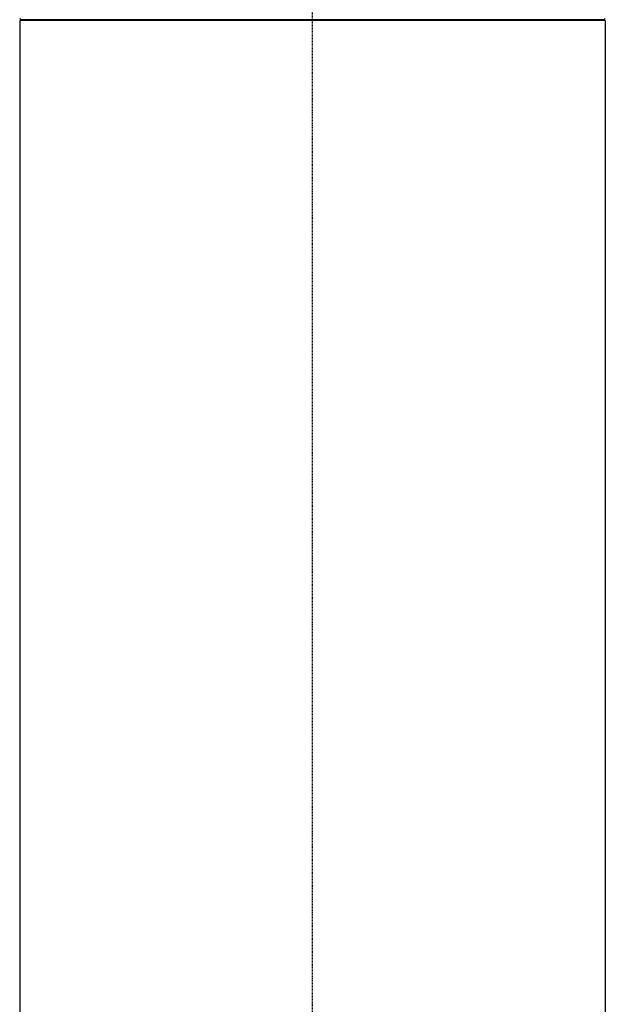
# Model space of a CAD drawing. Header units: millimetres. Extents: x 0 to 4378, y 0 to 2376.
# Tile 177 of 211: x 2252 to 2342, y 1358 to 1509. Entities that reach past the tile are written whole.
import ezdxf

# ---------------------------------------------------------------- set-up
doc = ezdxf.new("R2010")
doc.units = ezdxf.units.MM
doc.header["$LTSCALE"] = 0.2
doc.linetypes.add('CENTER2', pattern=[1.125, 0.75, -0.125, 0.125, -0.125])
doc.layers.add('02_Center Line', color=1, linetype='CENTER2')

# ---------------------------------------------------------------- blocks, each defined once
blk = doc.blocks.new('Blk$A25K1-2P24H')
for p, q in [((45, 921.9), (-45, 921.9)), ((-45, 921.9), (-45, 727.39)), ((-35.8, 922), (-35.8, 921.9)), ((0.5, 922), (-0.5, 922)), ((35.8, 921.9), (35.8, 922)), ((45, 921.9), (45, 727.39))]:
    blk.add_line(p, q)
for points in [[(-44.8, 922), (-44.86, 922.07), (-44.92, 922.13), (-44.99, 922.2)], [(44.99, 922.2), (44.92, 922.13), (44.86, 922.07), (44.8, 922)]]:
    blk.add_open_spline(points, degree=3)
for points, knots in [([(-0.5, 922), (-3.52, 922), (-6.53, 922), (-12.42, 922), (-15.31, 922), (-23.34, 922), (-28.16, 922), (-36.17, 922), (-39.36, 922), (-43.68, 922), (-44.79, 922), (-44.8, 922), (-44.8, 922), (-44.8, 922)], [0.000601, 0.000601, 0.000601, 0.000601, 0.905791, 0.905791, 1.809533, 1.809533, 3.525212, 3.525212, 5.230145, 5.230145, 6.937063, 6.937063, 6.937922, 6.937922, 6.937922, 6.937922]), ([(44.8, 922), (44.8, 922), (44.8, 922), (44.8, 922), (43.68, 922), (39.36, 922), (36.17, 922), (28.16, 922), (23.34, 922), (15.31, 922), (12.42, 922), (6.53, 922), (3.52, 922), (0.5, 922)], [6.885061, 6.885061, 6.885061, 6.885061, 6.885815, 6.885815, 8.578841, 8.578841, 10.26989, 10.26989, 11.971729, 11.971729, 12.868407, 12.868407, 13.766587, 13.766587, 13.766587, 13.766587])]:
    blk.add_open_spline(points, degree=3, knots=knots)
at = {"layer": '02_Center Line'}
blk.add_line((0, -10), (0, 1154.52), dxfattribs=at)

msp = doc.modelspace()

# ---------------------------------------------------------------- block references
msp.add_blockref('Blk$A25K1-2P24H', (2297.43, 587.414))

doc.saveas('drawing.dxf')
